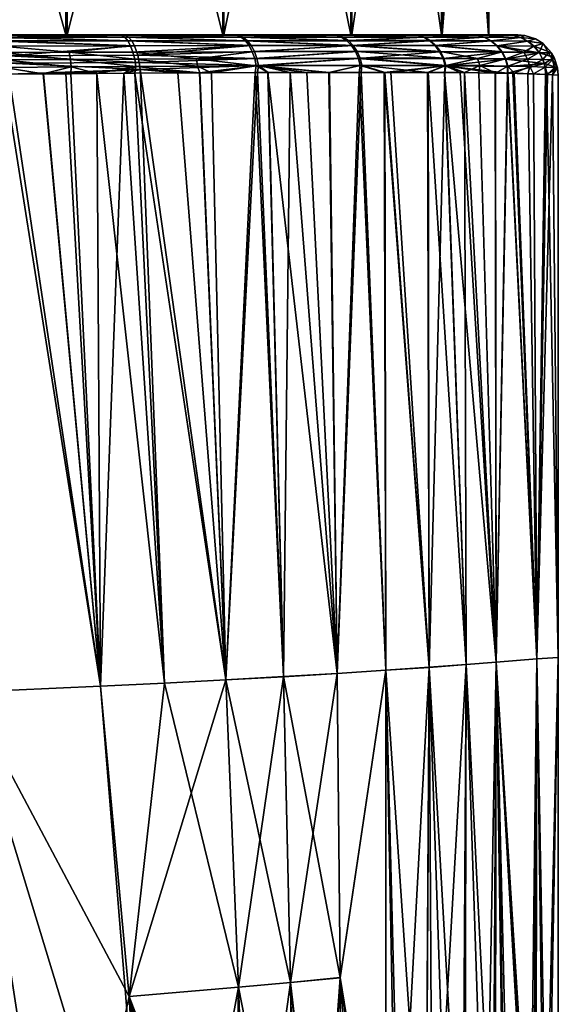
# Model space of a CAD drawing. Extents: x -0.107 to 0.107, y -0.225 to -0.001.
# Tile 223 of 232: x 0.08 to 0.094, y -0.085 to -0.061. Entities that reach past the tile are written whole.
import ezdxf

# ---------------------------------------------------------------- set-up
doc = ezdxf.new("R2010")
doc.units = 0
doc.layers.add('mesh', color=7, linetype='CONTINUOUS')

msp = doc.modelspace()

# ---------------------------------------------------------------- meshes
at = {"layer": 'mesh'}
mesh = msp.add_polyface(dxfattribs=at)
corners = [(0.079823, -0.060934, -0.017918), (0.079548, -0.060919, -0.017814), (0.076665, -0.060919, -0.018308), (0.079771, -0.060919, -0.017734), (0.077396, -0.060919, 0.016958), (0.079876, -0.060919, 0.016389), (0.079937, -0.060934, 0.016619), (0.080717, -0.060919, 0.016196), (0.077226, -0.060919, -0.017666), (0.081586, -0.060919, 0.015226), (0.077256, -0.060919, 0.016391), (0.076665, -0.060919, 0.017037), (0.074999, -0.060919, 0.01654), (0.081218, -0.046668, 0.015397), (0.08121, -0.046919, 0.015377), (0.077245, -0.046919, 0.016344), (0.077627, -0.046919, -0.017608), (0.077225, -0.046919, -0.017617), (0.081558, -0.060919, -0.016509), (0.081544, -0.046919, -0.016463), (0.076854, -0.046919, 0.016439), (0.07668, -0.060939, -0.018481), (0.076704, -0.061027, -0.018759), (0.079871, -0.060986, -0.018098), (0.07996, -0.061205, -0.018427), (0.076722, -0.061172, -0.01897), (0.079918, -0.061077, -0.018272), (0.080077, -0.061199, 0.017123), (0.076729, -0.061256, 0.017783), (0.07672, -0.061158, 0.017673), (0.076676, -0.060926, 0.017158), (0.080034, -0.061073, 0.016969), (0.076696, -0.060987, 0.017395), (0.079986, -0.060984, 0.016797)]
mesh.append_faces([[corners[k] for k in face] for face in [(0, 1, 2, 2), (0, 3, 1, 1), (4, 5, 6, 6), (5, 7, 6, 6), (1, 8, 2, 2), (1, 3, 8, 8), (9, 7, 5, 5), (4, 9, 5, 5), (4, 10, 9, 9), (11, 10, 4, 4), (11, 12, 10, 10), (13, 14, 15, 15), (8, 16, 17, 17), (18, 16, 8, 8), (18, 19, 16, 16), (10, 14, 9, 9), (10, 15, 14, 14), (12, 15, 10, 10), (12, 20, 15, 15), (2, 21, 0, 0), (21, 22, 23, 23), (24, 22, 25, 25), (0, 21, 23, 23), (26, 22, 24, 24), (26, 23, 22, 22), (27, 28, 29, 29), (4, 30, 11, 11), (6, 30, 4, 4), (31, 29, 32, 32), (33, 32, 30, 30), (33, 31, 32, 32), (31, 27, 29, 29), (6, 33, 30, 30)]])
mesh = msp.add_polyface(dxfattribs=at)
corners = [(0.085561, -0.060919, -0.01497), (0.082843, -0.060919, -0.016573), (0.082934, -0.060934, -0.016756), (0.082595, -0.060919, -0.016719), (0.079771, -0.060919, -0.017734), (0.088252, -0.060933, -0.012793), (0.085787, -0.060933, -0.015019), (0.087941, -0.060919, -0.01288), (0.080717, -0.060919, 0.016196), (0.082924, -0.060919, 0.015213), (0.08303, -0.060933, 0.015436), (0.083851, -0.060919, 0.0148), (0.085701, -0.060919, 0.013516), (0.085841, -0.060933, 0.013705), (0.079937, -0.060934, 0.016619), (0.086514, -0.060919, 0.012951), (0.077226, -0.060919, -0.017666), (0.081558, -0.060919, -0.016509), (0.085442, -0.060919, -0.014271), (0.085467, -0.060919, 0.012981), (0.081586, -0.060919, 0.015226), (0.088401, -0.046668, 0.01014), (0.088384, -0.046919, 0.010127), (0.085434, -0.046919, 0.012946), (0.085155, -0.046668, 0.013241), (0.085143, -0.046919, 0.013224), (0.081563, -0.046919, 0.015184), (0.08193, -0.046919, -0.01635), (0.081544, -0.046919, -0.016463), (0.085417, -0.046919, -0.01423), (0.085761, -0.046919, -0.014021), (0.088616, -0.060919, -0.011103), (0.08121, -0.046919, 0.015377)]
mesh.append_faces([[corners[k] for k in face] for face in [(0, 1, 2, 2), (2, 3, 4, 4), (1, 3, 2, 2), (5, 0, 6, 6), (5, 7, 0, 0), (8, 9, 10, 10), (11, 12, 13, 13), (14, 8, 10, 10), (12, 15, 13, 13), (10, 11, 13, 13), (9, 11, 10, 10), (16, 3, 17, 17), (16, 4, 3, 3), (18, 0, 7, 7), (17, 0, 18, 18), (17, 1, 0, 0), (3, 1, 17, 17), (12, 19, 15, 15), (20, 9, 8, 8), (19, 9, 20, 20), (19, 11, 9, 9), (12, 11, 19, 19), (21, 22, 23, 23), (24, 25, 26, 26), (17, 27, 28, 28), (18, 27, 17, 17), (18, 29, 27, 27), (18, 30, 29, 29), (31, 30, 18, 18), (19, 23, 22, 22), (19, 25, 23, 23), (20, 25, 19, 19), (20, 26, 25, 25), (20, 32, 26, 26)]])
mesh = msp.add_polyface(dxfattribs=at)
corners = [(0.089828, -0.060919, -0.010509), (0.090081, -0.060919, -0.010035), (0.088616, -0.060919, -0.011103), (0.090873, -0.060919, 0.005923), (0.091578, -0.060919, 0.005798), (0.090292, -0.060919, 0.008495), (0.091653, -0.060919, 0.00564), (0.092029, -0.060919, 0.001591), (0.086514, -0.060919, 0.012951), (0.088635, -0.060919, 0.009808), (0.08815, -0.060919, 0.011338), (0.085467, -0.060919, 0.012981), (0.092025, -0.060919, -0.002893), (0.092424, -0.060919, -0.003915), (0.092739, -0.060919, -0.001302), (0.09236, -0.060919, -0.004452), (0.090861, -0.060919, -0.007222), (0.091546, -0.060919, -0.007087), (0.091402, -0.060919, -0.007554), (0.091993, -0.046668, 0.001995), (0.091972, -0.046919, 0.001992), (0.090827, -0.046919, 0.005909), (0.090733, -0.046668, 0.006304), (0.090714, -0.046919, 0.006296), (0.088593, -0.046919, 0.009783), (0.088581, -0.046919, -0.01107), (0.085761, -0.046919, -0.014021), (0.088859, -0.046919, -0.010779), (0.090819, -0.046919, -0.007199), (0.091012, -0.046919, -0.006846), (0.091978, -0.046919, -0.002881), (0.092074, -0.046919, -0.00249), (0.091981, -0.046919, 0.00159), (0.088384, -0.046919, 0.010127), (0.092449, -0.060919, 0.002721), (0.09275, -0.060919, -0.000635)]
mesh.append_faces([[corners[k] for k in face] for face in [(0, 1, 2, 2), (3, 4, 5, 5), (3, 6, 4, 4), (7, 6, 3, 3), (8, 9, 10, 10), (8, 11, 9, 9), (12, 13, 14, 14), (12, 15, 13, 13), (16, 15, 12, 12), (16, 17, 15, 15), (18, 17, 16, 16), (19, 20, 21, 21), (22, 23, 24, 24), (2, 25, 26, 26), (2, 27, 25, 25), (16, 27, 2, 2), (16, 28, 27, 27), (16, 29, 28, 28), (12, 29, 16, 16), (12, 30, 29, 29), (12, 31, 30, 30), (7, 31, 12, 12), (7, 32, 31, 31), (7, 20, 32, 32), (3, 20, 7, 7), (3, 21, 20, 20), (3, 23, 21, 21), (9, 23, 3, 3), (9, 24, 23, 23), (9, 33, 24, 24), (11, 33, 9, 9), (12, 34, 7, 7), (12, 35, 34, 34), (7, 34, 6, 6)]])
mesh = msp.add_polyface(dxfattribs=at)
corners = [(0.083014, -0.060984, -0.016921), (0.082934, -0.060934, -0.016756), (0.079823, -0.060934, -0.017918), (0.079771, -0.060919, -0.017734), (0.088514, -0.061068, -0.013034), (0.085896, -0.060983, -0.015164), (0.086001, -0.061069, -0.015305), (0.088385, -0.060982, -0.012916), (0.085787, -0.060933, -0.015019), (0.085561, -0.060919, -0.01497), (0.083092, -0.061072, -0.01708), (0.086095, -0.06119, -0.015432), (0.079871, -0.060986, -0.018098), (0.079918, -0.061077, -0.018272), (0.07996, -0.061205, -0.018427), (0.083161, -0.061195, -0.017224), (0.083219, -0.061349, -0.017342), (0.083111, -0.060983, 0.015599), (0.085949, -0.060981, 0.01385), (0.086054, -0.061067, 0.013989), (0.08303, -0.060933, 0.015436), (0.079937, -0.060934, 0.016619), (0.085841, -0.060933, 0.013705), (0.083189, -0.061069, 0.015757), (0.080034, -0.061073, 0.016969), (0.079986, -0.060984, 0.016797), (0.083259, -0.061191, 0.0159), (0.086149, -0.061187, 0.014116), (0.080077, -0.061199, 0.017123), (0.088673, -0.061184, 0.011817), (0.086228, -0.061336, 0.014221), (0.083341, -0.061427, 0.016065), (0.080127, -0.06144, 0.017301)]
mesh.append_faces([[corners[k] for k in face] for face in [(0, 1, 2, 2), (1, 3, 2, 2), (4, 5, 6, 6), (7, 8, 5, 5), (5, 0, 6, 6), (5, 1, 0, 0), (8, 1, 5, 5), (8, 9, 1, 1), (6, 10, 11, 11), (0, 10, 6, 6), (0, 12, 10, 10), (2, 12, 0, 0), (13, 14, 15, 15), (13, 10, 12, 12), (15, 10, 13, 13), (15, 11, 10, 10), (16, 11, 15, 15), (17, 18, 19, 19), (17, 20, 18, 18), (21, 20, 17, 17), (20, 22, 18, 18), (23, 24, 25, 25), (23, 26, 24, 24), (27, 26, 23, 23), (26, 28, 24, 24), (17, 25, 21, 21), (17, 23, 25, 25), (19, 23, 17, 17), (19, 27, 23, 23), (29, 27, 19, 19), (29, 30, 27, 27), (27, 31, 26, 26), (26, 32, 28, 28)]])
mesh = msp.add_polyface(dxfattribs=at)
corners = [(0.090263, -0.060933, -0.010144), (0.090081, -0.060919, -0.010035), (0.089828, -0.060919, -0.010509), (0.091743, -0.060934, -0.00716), (0.091546, -0.060919, -0.007087), (0.091402, -0.060919, -0.007554), (0.092633, -0.060934, -0.003951), (0.092424, -0.060919, -0.003915), (0.09236, -0.060919, -0.004452), (0.092739, -0.060919, -0.001302), (0.088111, -0.060919, -0.012666), (0.087941, -0.060919, -0.01288), (0.088252, -0.060933, -0.012793), (0.09175, -0.060933, 0.005864), (0.091578, -0.060919, 0.005798), (0.091653, -0.060919, 0.00564), (0.086514, -0.060919, 0.012951), (0.08815, -0.060919, 0.011338), (0.088295, -0.060933, 0.011472), (0.088484, -0.060919, 0.011008), (0.090281, -0.060933, 0.00884), (0.090118, -0.060919, 0.008738), (0.090292, -0.060919, 0.008495), (0.085841, -0.060933, 0.013705), (0.088635, -0.060919, 0.009808), (0.09275, -0.060919, -0.000635), (0.092025, -0.060919, -0.002893), (0.090873, -0.060919, 0.005923), (0.088616, -0.060919, -0.011103), (0.085442, -0.060919, -0.014271), (0.090861, -0.060919, -0.007222), (0.092922, -0.060938, -0.000635), (0.092449, -0.060919, 0.002721)]
mesh.append_faces([[corners[k] for k in face] for face in [(0, 1, 2, 2), (3, 4, 5, 5), (6, 7, 8, 8), (6, 9, 7, 7), (10, 11, 12, 12), (0, 5, 1, 1), (0, 3, 5, 5), (3, 8, 4, 4), (3, 6, 8, 8), (2, 10, 12, 12), (13, 14, 15, 15), (16, 17, 18, 18), (19, 18, 17, 17), (19, 20, 18, 18), (21, 20, 19, 19), (20, 14, 13, 13), (20, 22, 14, 14), (21, 22, 20, 20), (23, 16, 18, 18), (24, 19, 17, 17), (9, 25, 26, 26), (27, 19, 24, 24), (27, 21, 19, 19), (22, 21, 27, 27), (28, 10, 2, 2), (28, 11, 10, 10), (29, 11, 28, 28), (28, 5, 30, 30), (28, 1, 5, 5), (9, 31, 25, 25), (6, 31, 9, 9), (32, 13, 15, 15), (25, 31, 32, 32)]])
mesh = msp.add_polyface(dxfattribs=at)
corners = [(0.088514, -0.061068, -0.013034), (0.086001, -0.061069, -0.015305), (0.088631, -0.061188, -0.013141), (0.088385, -0.060982, -0.012916), (0.085896, -0.060983, -0.015164), (0.088252, -0.060933, -0.012793), (0.085787, -0.060933, -0.015019), (0.086095, -0.06119, -0.015432), (0.090417, -0.060982, -0.01024), (0.091743, -0.060934, -0.00716), (0.090263, -0.060933, -0.010144), (0.091914, -0.060984, -0.007225), (0.090566, -0.061068, -0.010332), (0.090701, -0.06119, -0.010415), (0.092079, -0.061071, -0.007288), (0.089828, -0.060919, -0.010509), (0.090718, -0.061186, 0.00911), (0.090583, -0.061066, 0.009027), (0.092085, -0.061069, 0.005992), (0.088673, -0.061184, 0.011817), (0.088557, -0.061065, 0.011711), (0.086054, -0.061067, 0.013989), (0.085949, -0.060981, 0.01385), (0.090434, -0.060981, 0.008935), (0.090281, -0.060933, 0.00884), (0.09175, -0.060933, 0.005864), (0.088428, -0.060981, 0.011594), (0.088295, -0.060933, 0.011472), (0.085841, -0.060933, 0.013705), (0.09192, -0.060983, 0.005929), (0.090829, -0.061334, 0.009179), (0.08877, -0.061332, 0.011906), (0.086228, -0.061336, 0.014221), (0.092351, -0.061348, -0.007392), (0.092228, -0.061195, -0.007345), (0.088727, -0.061338, -0.01323), (0.090812, -0.06134, -0.010484)]
mesh.append_faces([[corners[k] for k in face] for face in [(0, 1, 2, 2), (3, 4, 0, 0), (5, 6, 3, 3), (1, 7, 2, 2), (8, 9, 10, 10), (8, 11, 9, 9), (12, 11, 8, 8), (13, 14, 12, 12), (12, 2, 13, 13), (12, 0, 2, 2), (8, 0, 12, 12), (8, 3, 0, 0), (10, 3, 8, 8), (10, 5, 3, 3), (15, 5, 10, 10), (16, 17, 18, 18), (19, 17, 16, 16), (19, 20, 17, 17), (21, 20, 19, 19), (21, 22, 20, 20), (23, 24, 25, 25), (26, 24, 23, 23), (26, 27, 24, 24), (28, 27, 26, 26), (17, 23, 29, 29), (20, 23, 17, 17), (20, 26, 23, 23), (22, 26, 20, 20), (22, 28, 26, 26), (30, 19, 16, 16), (31, 32, 19, 19), (33, 34, 13, 13), (35, 36, 2, 2)]])
mesh = msp.add_polyface(dxfattribs=at)
corners = [(0.090566, -0.061068, -0.010332), (0.092079, -0.061071, -0.007288), (0.091914, -0.060984, -0.007225), (0.090701, -0.06119, -0.010415), (0.092228, -0.061195, -0.007345), (0.092633, -0.060934, -0.003951), (0.091743, -0.060934, -0.00716), (0.092817, -0.060986, -0.003986), (0.092994, -0.061077, -0.004018), (0.093152, -0.061205, -0.004047), (0.092234, -0.061191, 0.006048), (0.092989, -0.061075, 0.002749), (0.093147, -0.061201, 0.002778), (0.092085, -0.061069, 0.005992), (0.090718, -0.061186, 0.00911), (0.09192, -0.060983, 0.005929), (0.09263, -0.060934, 0.002683), (0.092813, -0.060985, 0.002717), (0.09175, -0.060933, 0.005864), (0.090434, -0.060981, 0.008935), (0.090583, -0.061066, 0.009027), (0.092893, -0.06135, 0.004471), (0.092356, -0.061343, 0.006095), (0.093184, -0.061018, -0.000635), (0.092922, -0.060938, -0.000635), (0.093373, -0.061137, -0.000635), (0.093579, -0.061371, -0.000635), (0.093281, -0.061364, -0.004069), (0.092449, -0.060919, 0.002721), (0.093277, -0.061359, 0.002801)]
mesh.append_faces([[corners[k] for k in face] for face in [(0, 1, 2, 2), (3, 4, 1, 1), (2, 5, 6, 6), (2, 7, 5, 5), (1, 7, 2, 2), (1, 8, 7, 7), (4, 8, 1, 1), (4, 9, 8, 8), (10, 11, 12, 12), (10, 13, 11, 11), (14, 13, 10, 10), (15, 16, 17, 17), (15, 18, 16, 16), (19, 18, 15, 15), (13, 17, 11, 11), (13, 15, 17, 17), (20, 15, 13, 13), (21, 10, 12, 12), (22, 14, 10, 10), (7, 8, 23, 23), (7, 24, 5, 5), (7, 23, 24, 24), (8, 25, 23, 23), (9, 25, 8, 8), (26, 25, 9, 9), (27, 9, 4, 4), (28, 16, 18, 18), (28, 24, 16, 16), (12, 11, 25, 25), (17, 24, 23, 23), (17, 16, 24, 24), (11, 23, 25, 25), (11, 17, 23, 23), (29, 12, 25, 25)]])
mesh = msp.add_polyface(dxfattribs=at)
corners = [(0.093042, -0.061706, 0.004511), (0.092653, -0.061874, 0.005817), (0.092503, -0.061694, 0.006151), (0.093426, -0.06172, 0.002825), (0.093135, -0.061891, 0.003961), (0.093481, -0.061903, 0.002632), (0.093656, -0.061731, 0.001105), (0.092893, -0.06135, 0.004471), (0.092447, -0.061514, 0.006129), (0.092356, -0.061343, 0.006095), (0.092985, -0.061524, 0.004496), (0.093277, -0.061359, 0.002801), (0.09337, -0.061535, 0.002816), (0.093507, -0.061365, 0.001094), (0.093602, -0.061544, 0.001101), (0.093147, -0.061201, 0.002778), (0.092234, -0.061191, 0.006048), (0.093457, -0.061902, -0.004035), (0.093729, -0.061736, -0.000635), (0.093406, -0.061635, -0.00409), (0.093281, -0.061364, -0.004069), (0.093651, -0.061485, -0.000635), (0.093579, -0.061371, -0.000635), (0.092351, -0.061348, -0.007392), (0.092228, -0.061195, -0.007345), (0.09244, -0.061521, -0.007426), (0.092495, -0.061702, -0.007447), (0.092494, -0.061872, -0.007445), (0.093152, -0.061205, -0.004047), (0.093373, -0.061137, -0.000635)]
mesh.append_faces([[corners[k] for k in face] for face in [(0, 1, 2, 2), (3, 4, 0, 0), (5, 3, 6, 6), (7, 8, 9, 9), (7, 10, 8, 8), (11, 10, 7, 7), (11, 12, 10, 10), (13, 12, 11, 11), (13, 14, 12, 12), (3, 14, 6, 6), (3, 12, 14, 14), (0, 12, 3, 3), (0, 10, 12, 12), (2, 10, 0, 0), (2, 8, 10, 10), (7, 15, 11, 11), (9, 16, 7, 7), (17, 18, 19, 19), (20, 21, 22, 22), (19, 21, 20, 20), (19, 18, 21, 21), (23, 20, 24, 24), (25, 20, 23, 23), (25, 19, 20, 20), (26, 19, 25, 25), (27, 19, 26, 26), (27, 17, 19, 19), (20, 22, 28, 28), (22, 14, 13, 13), (14, 21, 18, 18), (22, 21, 14, 14), (6, 14, 18, 18), (13, 29, 22, 22), (11, 29, 13, 13)]])
mesh = msp.add_polyface(dxfattribs=at)
corners = [(0.079274, -0.061907, -0.018904), (0.080022, -0.0619, -0.018667), (0.080033, -0.061727, -0.018698), (0.080995, -0.061891, -0.018359), (0.081682, -0.061885, -0.018142), (0.081689, -0.061713, -0.018166), (0.081669, -0.06153, -0.018112), (0.083261, -0.061521, -0.017428), (0.081636, -0.061355, -0.018023), (0.083286, -0.061702, -0.017481), (0.082325, -0.061879, -0.017938), (0.079994, -0.061363, -0.018553), (0.07996, -0.061205, -0.018427), (0.080018, -0.061541, -0.018644), (0.07832, -0.061551, -0.019023), (0.078304, -0.06137, -0.018931), (0.083161, -0.061195, -0.017224), (0.083219, -0.061349, -0.017342), (0.082418, -0.077045, -0.018479), (0.079115, -0.077195, -0.019095), (0.082418, -0.077046, 0.017208), (0.081007, -0.061887, 0.01712), (0.081556, -0.061882, 0.01697), (0.082993, -0.061874, 0.016305), (0.083394, -0.061784, 0.016173), (0.080142, -0.061893, 0.017355), (0.080147, -0.061621, 0.017375), (0.083376, -0.061604, 0.016136), (0.080127, -0.06144, 0.017301), (0.083341, -0.061427, 0.016065), (0.083259, -0.061191, 0.0159), (0.079116, -0.077196, 0.017825)]
mesh.append_faces([[corners[k] for k in face] for face in [(0, 1, 2, 2), (3, 4, 5, 5), (6, 7, 8, 8), (5, 9, 6, 6), (5, 10, 9, 9), (4, 10, 5, 5), (11, 8, 12, 12), (11, 6, 8, 8), (13, 6, 11, 11), (13, 5, 6, 6), (2, 5, 13, 13), (2, 3, 5, 5), (1, 3, 2, 2), (13, 14, 2, 2), (11, 15, 13, 13), (16, 8, 17, 17), (16, 12, 8, 8), (4, 18, 10, 10), (18, 1, 19, 19), (18, 3, 1, 1), (4, 3, 18, 18), (20, 21, 22, 22), (22, 23, 20, 20), (24, 22, 21, 21), (24, 23, 22, 22), (25, 24, 21, 21), (26, 24, 25, 25), (26, 27, 24, 24), (28, 27, 26, 26), (28, 29, 27, 27), (29, 28, 30, 30), (20, 25, 21, 21), (20, 31, 25, 25)]])
mesh = msp.add_polyface(dxfattribs=at)
corners = [(0.083261, -0.061521, -0.017428), (0.083286, -0.061702, -0.017481), (0.08482, -0.061695, -0.016642), (0.084877, -0.061864, -0.016605), (0.085165, -0.061862, -0.016455), (0.088087, -0.061853, -0.014083), (0.088844, -0.061684, -0.013337), (0.086268, -0.061689, -0.015663), (0.08752, -0.061853, -0.014676), (0.086562, -0.061857, -0.015399), (0.086247, -0.061858, -0.015637), (0.088727, -0.061338, -0.01323), (0.086174, -0.061341, -0.015537), (0.086232, -0.061511, -0.015615), (0.088631, -0.061188, -0.013141), (0.086095, -0.06119, -0.015432), (0.081669, -0.06153, -0.018112), (0.084789, -0.061516, -0.016591), (0.083219, -0.061349, -0.017342), (0.081636, -0.061355, -0.018023), (0.088799, -0.061506, -0.013296), (0.08877, -0.061332, 0.011906), (0.086287, -0.061504, 0.014299), (0.086228, -0.061336, 0.014221), (0.086568, -0.061856, 0.014133), (0.086324, -0.061681, 0.014348), (0.087113, -0.061854, 0.013756), (0.086304, -0.061858, 0.014317), (0.084862, -0.061863, 0.015318), (0.083394, -0.061784, 0.016173), (0.083376, -0.061604, 0.016136), (0.083341, -0.061427, 0.016065), (0.086149, -0.061187, 0.014116), (0.088843, -0.0615, 0.011972), (0.088071, -0.061853, 0.012794)]
mesh.append_faces([[corners[k] for k in face] for face in [(0, 1, 2, 2), (3, 2, 1, 1), (4, 2, 3, 3), (5, 6, 7, 7), (7, 8, 5, 5), (7, 9, 8, 8), (10, 9, 7, 7), (11, 12, 13, 13), (14, 15, 12, 12), (16, 1, 0, 0), (7, 4, 10, 10), (7, 2, 4, 4), (17, 2, 7, 7), (17, 0, 2, 2), (18, 0, 17, 17), (18, 19, 0, 0), (18, 12, 15, 15), (17, 12, 18, 18), (17, 13, 12, 12), (7, 13, 17, 17), (7, 20, 13, 13), (6, 20, 7, 7), (21, 22, 23, 23), (24, 25, 26, 26), (27, 25, 24, 24), (27, 28, 25, 25), (29, 25, 28, 28), (30, 25, 29, 29), (30, 22, 25, 25), (31, 22, 30, 30), (23, 31, 32, 32), (23, 22, 31, 31), (33, 25, 22, 22), (34, 26, 25, 25)]])
mesh = msp.add_polyface(dxfattribs=at)
corners = [(0.088087, -0.061853, -0.014083), (0.088821, -0.061852, -0.013315), (0.088844, -0.061684, -0.013337), (0.088727, -0.061338, -0.01323), (0.086232, -0.061511, -0.015615), (0.088799, -0.061506, -0.013296), (0.088631, -0.061188, -0.013141), (0.086174, -0.061341, -0.015537), (0.091807, -0.061685, 0.007742), (0.091431, -0.061858, 0.008519), (0.090965, -0.06168, 0.009262), (0.088889, -0.061676, 0.012014), (0.090512, -0.061855, 0.009862), (0.088843, -0.0615, 0.011972), (0.090829, -0.061334, 0.009179), (0.090913, -0.061503, 0.00923), (0.08877, -0.061332, 0.011906), (0.091753, -0.061507, 0.007715), (0.092356, -0.061343, 0.006095), (0.092447, -0.061514, 0.006129), (0.092503, -0.061694, 0.006151), (0.090718, -0.061186, 0.00911), (0.088673, -0.061184, 0.011817), (0.086287, -0.061504, 0.014299), (0.089438, -0.061851, -0.012669), (0.090946, -0.061687, -0.010568), (0.090529, -0.061854, -0.011145), (0.090931, -0.061856, -0.010556), (0.090812, -0.06134, -0.010484), (0.090895, -0.061509, -0.010535), (0.09244, -0.061521, -0.007426), (0.092495, -0.061702, -0.007447), (0.092351, -0.061348, -0.007392), (0.090701, -0.06119, -0.010415), (0.086324, -0.061681, 0.014348), (0.088071, -0.061853, 0.012794)]
mesh.append_faces([[corners[k] for k in face] for face in [(0, 1, 2, 2), (3, 4, 5, 5), (6, 7, 3, 3), (8, 9, 10, 10), (11, 10, 12, 12), (13, 10, 11, 11), (14, 15, 16, 16), (14, 17, 15, 15), (18, 17, 14, 14), (18, 19, 17, 17), (8, 19, 20, 20), (8, 17, 19, 19), (10, 17, 8, 8), (10, 15, 17, 17), (13, 15, 10, 10), (13, 16, 15, 15), (14, 21, 18, 18), (16, 22, 14, 14), (13, 23, 16, 16), (2, 24, 25, 25), (26, 27, 25, 25), (5, 28, 3, 3), (5, 29, 28, 28), (25, 29, 5, 5), (2, 25, 5, 5), (30, 25, 31, 31), (30, 29, 25, 25), (32, 29, 30, 30), (32, 28, 29, 29), (33, 28, 32, 32), (33, 6, 28, 28), (11, 34, 13, 13), (35, 34, 11, 11)]])
mesh = msp.add_polyface(dxfattribs=at)
corners = [(0.083286, -0.061702, -0.017481), (0.082996, -0.061875, -0.017588), (0.083267, -0.061874, -0.017446), (0.082325, -0.061879, -0.017938), (0.084877, -0.061864, -0.016605), (0.085516, -0.07689, -0.01722), (0.085165, -0.061862, -0.016455), (0.086247, -0.061858, -0.015637), (0.086946, -0.07681, -0.016363), (0.086562, -0.061857, -0.015399), (0.088272, -0.076731, -0.015362), (0.08752, -0.061853, -0.014676), (0.088087, -0.061853, -0.014083), (0.084001, -0.076968, -0.017927), (0.082418, -0.077045, -0.018479), (0.085834, -0.084496, -0.017519), (0.087123, -0.084379, -0.016827), (0.088349, -0.084262, -0.015992), (0.084332, -0.061866, 0.015686), (0.084862, -0.061863, 0.015318), (0.085516, -0.076891, 0.015949), (0.086304, -0.061858, 0.014317), (0.086946, -0.076812, 0.015092), (0.086568, -0.061856, 0.014133), (0.087113, -0.061854, 0.013756), (0.088272, -0.076732, 0.014091), (0.088071, -0.061853, 0.012794), (0.087123, -0.08438, 0.015556), (0.085834, -0.084496, 0.016248), (0.083127, -0.084725, 0.017232), (0.084001, -0.076969, 0.016656), (0.082418, -0.077046, 0.017208), (0.082993, -0.061874, 0.016305), (0.083394, -0.061784, 0.016173)]
mesh.append_faces([[corners[k] for k in face] for face in [(0, 1, 2, 2), (0, 3, 1, 1), (4, 0, 2, 2), (5, 6, 4, 4), (5, 7, 6, 6), (8, 7, 5, 5), (8, 9, 7, 7), (10, 9, 8, 8), (10, 11, 9, 9), (12, 11, 10, 10), (2, 5, 4, 4), (2, 13, 5, 5), (1, 13, 2, 2), (3, 13, 1, 1), (3, 14, 13, 13), (15, 5, 13, 13), (16, 8, 5, 5), (17, 10, 8, 8), (18, 19, 20, 20), (21, 20, 19, 19), (21, 22, 20, 20), (23, 22, 21, 21), (24, 22, 23, 23), (24, 25, 22, 22), (26, 25, 24, 24), (27, 22, 25, 25), (28, 20, 22, 22), (29, 30, 20, 20), (31, 32, 30, 30), (33, 19, 18, 18), (33, 30, 32, 32), (33, 20, 30, 30), (18, 20, 33, 33)]])
mesh = msp.add_polyface(dxfattribs=at)
corners = [(0.088844, -0.061684, -0.013337), (0.088821, -0.061852, -0.013315), (0.089438, -0.061851, -0.012669), (0.088889, -0.061676, 0.012014), (0.08887, -0.061852, 0.011993), (0.088071, -0.061853, 0.012794), (0.089458, -0.061851, 0.011403), (0.091807, -0.061685, 0.007742), (0.092503, -0.061694, 0.006151), (0.092193, -0.061868, 0.006834), (0.090965, -0.06168, 0.009262), (0.090937, -0.061856, 0.009241), (0.090512, -0.061855, 0.009862), (0.091431, -0.061858, 0.008519), (0.091786, -0.061863, 0.007733), (0.092502, -0.061872, 0.006149), (0.092653, -0.061874, 0.005817), (0.093042, -0.061706, 0.004511), (0.092995, -0.061886, 0.004498), (0.093135, -0.061891, 0.003961), (0.093481, -0.061903, 0.002632), (0.093656, -0.061731, 0.001105), (0.093607, -0.06191, 0.0011), (0.093431, -0.061901, 0.002823), (0.093426, -0.06172, 0.002825), (0.093215, -0.076372, -0.007023), (0.093139, -0.061891, -0.005232), (0.092628, -0.061874, -0.007155), (0.092215, -0.076453, -0.010127), (0.091323, -0.061857, -0.009983), (0.090931, -0.061856, -0.010556), (0.092215, -0.076454, 0.008856), (0.093215, -0.076373, 0.005752), (0.090946, -0.061687, -0.010568), (0.089606, -0.061851, -0.012494), (0.090529, -0.061854, -0.011145), (0.09219, -0.061868, -0.008104), (0.092494, -0.061872, -0.007445), (0.093457, -0.061902, -0.004035), (0.09375, -0.061919, -0.000635), (0.093729, -0.061736, -0.000635), (0.092495, -0.061702, -0.007447)]
mesh.append_faces([[corners[k] for k in face] for face in [(0, 1, 2, 2), (3, 4, 5, 5), (3, 6, 4, 4), (7, 8, 9, 9), (10, 11, 12, 12), (10, 13, 11, 11), (7, 14, 13, 13), (9, 14, 7, 7), (3, 12, 6, 6), (8, 15, 9, 9), (8, 16, 15, 15), (17, 18, 16, 16), (17, 19, 18, 18), (20, 21, 22, 22), (23, 24, 20, 20), (23, 19, 24, 24), (25, 26, 27, 27), (28, 29, 30, 30), (14, 31, 13, 13), (32, 18, 19, 19), (32, 16, 18, 18), (32, 15, 16, 16), (33, 34, 35, 35), (33, 2, 34, 34), (33, 29, 36, 36), (33, 30, 29, 29), (26, 37, 27, 27), (38, 39, 40, 40), (26, 38, 37, 37), (37, 33, 36, 36), (41, 33, 37, 37), (22, 40, 39, 39), (22, 21, 40, 40), (37, 25, 27, 27)]])
mesh = msp.add_polyface(dxfattribs=at)
corners = [(0.089438, -0.061851, -0.012669), (0.089479, -0.076653, -0.014225), (0.090549, -0.076579, -0.012963), (0.089606, -0.061851, -0.012494), (0.090529, -0.061854, -0.011145), (0.091465, -0.076511, -0.011591), (0.090931, -0.061856, -0.010556), (0.092215, -0.076453, -0.010127), (0.09219, -0.061868, -0.008104), (0.091323, -0.061857, -0.009983), (0.088821, -0.061852, -0.013315), (0.088087, -0.061853, -0.014083), (0.088272, -0.076731, -0.015362), (0.08887, -0.061852, 0.011993), (0.088272, -0.076732, 0.014091), (0.088071, -0.061853, 0.012794), (0.089479, -0.076654, 0.012954), (0.089458, -0.061851, 0.011403), (0.090549, -0.07658, 0.011693), (0.090512, -0.061855, 0.009862), (0.090937, -0.061856, 0.009241), (0.091465, -0.076513, 0.01032), (0.091431, -0.061858, 0.008519), (0.092215, -0.076454, 0.008856), (0.093215, -0.076373, 0.005752), (0.093135, -0.061891, 0.003961), (0.093431, -0.061901, 0.002823), (0.092502, -0.061872, 0.006149), (0.092193, -0.061868, 0.006834), (0.091786, -0.061863, 0.007733), (0.093481, -0.061903, 0.002632), (0.093607, -0.06191, 0.0011), (0.088349, -0.084263, 0.014721), (0.093215, -0.076372, -0.007023), (0.093457, -0.061902, -0.004035), (0.093139, -0.061891, -0.005232), (0.092494, -0.061872, -0.007445), (0.09375, -0.076333, -0.000635), (0.09375, -0.061919, -0.000635)]
mesh.append_faces([[corners[k] for k in face] for face in [(0, 1, 2, 2), (2, 3, 0, 0), (2, 4, 3, 3), (5, 4, 2, 2), (5, 6, 4, 4), (7, 6, 5, 5), (8, 9, 7, 7), (10, 11, 12, 12), (1, 10, 12, 12), (0, 10, 1, 1), (13, 14, 15, 15), (13, 16, 14, 14), (17, 16, 13, 13), (17, 18, 16, 16), (19, 18, 17, 17), (20, 18, 19, 19), (20, 21, 18, 18), (22, 21, 20, 20), (22, 23, 21, 21), (24, 25, 26, 26), (23, 27, 24, 24), (23, 28, 27, 27), (29, 28, 23, 23), (24, 30, 31, 31), (26, 30, 24, 24), (32, 14, 16, 16), (33, 34, 35, 35), (36, 7, 33, 33), (8, 7, 36, 36), (37, 34, 33, 33), (38, 34, 37, 37), (37, 31, 38, 38), (24, 31, 37, 37)]])
mesh = msp.add_polyface(dxfattribs=at)
corners = [(0.090549, -0.076579, -0.012963), (0.090632, -0.091093, -0.014473), (0.091465, -0.076511, -0.011591), (0.090464, -0.091111, -0.014678), (0.089479, -0.076653, -0.014225), (0.089853, -0.091177, -0.015425), (0.08948, -0.091226, -0.015707), (0.092215, -0.076453, -0.010127), (0.092131, -0.090946, -0.012084), (0.092471, -0.090917, -0.011396), (0.091946, -0.090962, -0.012457), (0.091434, -0.091006, -0.013493), (0.093215, -0.076372, -0.007023), (0.093135, -0.090876, -0.008775), (0.093412, -0.09086, -0.007602), (0.093043, -0.090882, -0.009163), (0.092557, -0.09091, -0.011222), (0.092215, -0.076454, 0.008856), (0.09219, -0.090939, 0.010834), (0.091465, -0.076513, 0.01032), (0.092424, -0.090922, 0.010142), (0.09309, -0.090874, 0.008168), (0.093127, -0.090872, 0.007935), (0.093215, -0.076373, 0.005752), (0.093192, -0.09087, 0.007521), (0.093479, -0.090859, 0.005717), (0.090549, -0.07658, 0.011693), (0.091039, -0.091045, 0.012798), (0.090468, -0.091111, 0.013404), (0.089757, -0.091193, 0.014159), (0.089479, -0.076654, 0.012954), (0.093479, -0.090859, -0.006985), (0.09375, -0.090839, -0.000635), (0.09375, -0.076333, -0.000635), (0.093743, -0.090839, 0.000375), (0.09138, -0.091014, 0.012215)]
mesh.append_faces([[corners[k] for k in face] for face in [(0, 1, 2, 2), (0, 3, 1, 1), (4, 3, 0, 0), (4, 5, 3, 3), (6, 5, 4, 4), (7, 8, 9, 9), (7, 10, 8, 8), (2, 10, 7, 7), (2, 11, 10, 10), (1, 11, 2, 2), (12, 13, 14, 14), (12, 15, 13, 13), (7, 15, 12, 12), (7, 16, 15, 15), (9, 16, 7, 7), (17, 18, 19, 19), (17, 20, 18, 18), (17, 21, 20, 20), (17, 22, 21, 21), (23, 22, 17, 17), (23, 24, 22, 22), (25, 24, 23, 23), (26, 27, 28, 28), (29, 26, 28, 28), (29, 30, 26, 26), (31, 32, 33, 33), (33, 14, 31, 31), (33, 12, 14, 14), (33, 25, 23, 23), (33, 34, 25, 25), (32, 34, 33, 33), (26, 35, 27, 27), (19, 35, 26, 26), (18, 35, 19, 19)]])
mesh = msp.add_polyface(dxfattribs=at)
corners = [(0.086103, -0.091694, -0.017731), (0.085834, -0.084496, -0.017519), (0.085807, -0.091737, -0.017863), (0.087123, -0.084379, -0.016827), (0.087267, -0.091524, -0.017214), (0.08948, -0.091226, -0.015707), (0.089479, -0.076653, -0.014225), (0.088349, -0.084262, -0.015992), (0.088383, -0.09137, -0.016536), (0.087927, -0.09143, -0.016881), (0.087802, -0.091446, -0.016976), (0.085516, -0.07689, -0.01722), (0.086946, -0.07681, -0.016363), (0.088272, -0.076731, -0.015362), (0.089871, -0.091354, -0.015416), (0.087959, -0.091606, -0.016887), (0.087972, -0.09179, -0.016864), (0.089878, -0.091537, -0.015395), (0.088895, -0.091648, 0.014969), (0.089273, -0.091249, 0.014673), (0.089483, -0.091225, 0.01445), (0.088841, -0.091309, 0.014959), (0.088385, -0.091372, 0.015261), (0.089828, -0.091528, 0.014175), (0.088349, -0.084263, 0.014721), (0.087833, -0.091447, 0.015625), (0.087123, -0.08438, 0.015556), (0.087214, -0.091533, 0.016035), (0.085834, -0.084496, 0.016248), (0.086107, -0.091695, 0.01646), (0.085714, -0.091753, 0.016611), (0.089479, -0.076654, 0.012954), (0.088272, -0.076732, 0.014091), (0.086946, -0.076812, 0.015092)]
mesh.append_faces([[corners[k] for k in face] for face in [(0, 1, 2, 2), (0, 3, 1, 1), (4, 3, 0, 0), (5, 6, 7, 7), (7, 8, 5, 5), (7, 9, 8, 8), (3, 9, 7, 7), (3, 10, 9, 9), (4, 10, 3, 3), (3, 11, 1, 1), (7, 12, 3, 3), (6, 13, 7, 7), (8, 14, 5, 5), (8, 15, 14, 14), (9, 15, 8, 8), (15, 10, 4, 4), (9, 10, 15, 15), (16, 17, 14, 14), (18, 19, 20, 20), (18, 21, 19, 19), (22, 21, 18, 18), (23, 18, 20, 20), (24, 21, 22, 22), (24, 19, 21, 21), (20, 19, 24, 24), (25, 24, 22, 22), (25, 26, 24, 24), (27, 26, 25, 25), (27, 28, 26, 26), (29, 28, 27, 27), (29, 30, 28, 28), (24, 31, 20, 20), (26, 32, 24, 24), (28, 33, 26, 26)]])
mesh = msp.add_polyface(dxfattribs=at)
corners = [(0.093135, -0.090876, -0.008775), (0.093043, -0.090882, -0.009163), (0.093129, -0.091211, -0.009172), (0.090632, -0.091093, -0.014473), (0.091421, -0.091362, -0.013501), (0.091434, -0.091006, -0.013493), (0.090464, -0.091111, -0.014678), (0.090706, -0.091439, -0.01449), (0.092008, -0.091304, -0.012461), (0.091946, -0.090962, -0.012457), (0.092131, -0.090946, -0.012084), (0.092482, -0.091261, -0.011382), (0.092471, -0.090917, -0.011396), (0.092557, -0.09091, -0.011222), (0.09219, -0.090939, 0.010834), (0.092424, -0.090922, 0.010142), (0.092482, -0.091071, 0.010152), (0.093126, -0.091198, 0.007923), (0.093192, -0.09087, 0.007521), (0.093479, -0.090859, 0.005717), (0.093127, -0.090872, 0.007935), (0.09309, -0.090874, 0.008168), (0.089819, -0.091344, 0.014195), (0.089757, -0.091193, 0.014159), (0.090468, -0.091111, 0.013404), (0.092473, -0.091248, 0.010138), (0.091385, -0.09117, 0.012296), (0.091039, -0.091045, 0.012798), (0.089483, -0.091225, 0.01445), (0.089479, -0.076654, 0.012954), (0.093444, -0.091191, -0.006976), (0.093412, -0.09086, -0.007602), (0.093479, -0.090859, -0.006985), (0.093711, -0.091168, -0.000635), (0.09375, -0.090839, -0.000635), (0.093743, -0.090839, 0.000375), (0.093443, -0.091191, 0.005708), (0.09138, -0.091014, 0.012215)]
mesh.append_faces([[corners[k] for k in face] for face in [(0, 1, 2, 2), (3, 4, 5, 5), (6, 7, 3, 3), (8, 9, 5, 5), (8, 10, 9, 9), (11, 10, 8, 8), (11, 12, 10, 10), (13, 12, 11, 11), (2, 13, 11, 11), (1, 13, 2, 2), (14, 15, 16, 16), (17, 18, 19, 19), (17, 20, 18, 18), (16, 20, 17, 17), (16, 21, 20, 20), (15, 21, 16, 16), (22, 23, 24, 24), (25, 16, 17, 17), (26, 16, 25, 25), (26, 14, 16, 16), (24, 27, 26, 26), (28, 29, 23, 23), (30, 0, 2, 2), (30, 31, 0, 0), (32, 31, 30, 30), (33, 32, 30, 30), (34, 32, 33, 33), (35, 34, 33, 33), (36, 35, 33, 33), (19, 35, 36, 36), (26, 27, 37, 37), (19, 36, 17, 17), (37, 14, 26, 26)]])
mesh = msp.add_polyface(dxfattribs=at)
corners = [(0.083127, -0.084725, -0.018503), (0.083784, -0.092032, -0.018432), (0.085118, -0.091837, -0.01817), (0.08364, -0.092053, -0.018461), (0.085807, -0.091737, -0.017863), (0.085834, -0.084496, -0.017519), (0.082418, -0.077045, -0.018479), (0.084001, -0.076968, -0.017927), (0.085873, -0.09283, -0.017614), (0.085887, -0.092467, -0.017788), (0.083731, -0.092784, -0.018416), (0.083741, -0.093141, -0.018233), (0.083702, -0.092414, -0.018523), (0.085872, -0.092093, -0.017889), (0.083602, -0.092414, 0.017273), (0.083551, -0.092068, 0.017252), (0.083795, -0.092033, 0.01721), (0.081496, -0.092613, 0.017599), (0.083644, -0.093149, 0.016985), (0.085797, -0.092469, 0.016555), (0.085785, -0.092836, 0.01638), (0.083632, -0.092788, 0.017168), (0.08578, -0.092092, 0.016654), (0.084454, -0.091938, 0.017094), (0.083127, -0.084725, 0.017232), (0.085834, -0.084496, 0.016248), (0.085714, -0.091753, 0.016611), (0.081465, -0.092369, 0.017617), (0.085516, -0.076891, 0.015949), (0.082418, -0.077046, 0.017208), (0.084001, -0.076969, 0.016656), (0.081509, -0.092726, -0.018841), (0.081522, -0.092829, -0.018828), (0.081549, -0.09309, -0.018729), (0.081567, -0.093265, -0.018662), (0.08158, -0.093438, -0.018541), (0.081509, -0.092725, 0.01757)]
mesh.append_faces([[corners[k] for k in face] for face in [(0, 1, 2, 2), (0, 3, 1, 1), (4, 0, 2, 2), (4, 5, 0, 0), (0, 6, 3, 3), (0, 7, 6, 6), (5, 7, 0, 0), (8, 9, 10, 10), (10, 11, 8, 8), (12, 10, 9, 9), (1, 13, 2, 2), (1, 12, 13, 13), (3, 12, 1, 1), (14, 15, 16, 16), (17, 15, 14, 14), (18, 19, 20, 20), (21, 19, 18, 18), (21, 22, 19, 19), (14, 22, 21, 21), (14, 23, 22, 22), (16, 23, 14, 14), (24, 16, 15, 15), (24, 23, 16, 16), (25, 23, 24, 24), (25, 26, 23, 23), (15, 27, 24, 24), (24, 28, 25, 25), (29, 30, 24, 24), (31, 32, 12, 12), (33, 10, 12, 12), (33, 34, 10, 10), (3, 31, 12, 12), (34, 35, 10, 10), (36, 14, 21, 21)]])
mesh = msp.add_polyface(dxfattribs=at)
corners = [(0.081598, -0.093686, -0.018368), (0.067626, -0.095513, -0.019457), (0.067631, -0.095771, -0.019139), (0.06755, -0.094473, -0.020011), (0.081465, -0.092369, -0.018888), (0.067485, -0.09395, -0.01994), (0.053573, -0.096262, -0.020847), (0.067583, -0.094841, -0.019902), (0.053546, -0.095892, -0.020955), (0.079115, -0.077195, -0.019095), (0.088721, -0.093323, 0.01273), (0.076537, -0.095017, -0.017337), (0.067578, -0.096045, -0.018016), (0.082413, -0.094232, 0.015527), (0.084903, -0.093882, 0.014962), (0.068144, -0.095881, 0.016637), (0.081555, -0.09435, 0.015626), (0.068085, -0.093998, 0.0187), (0.079225, -0.092671, 0.017818), (0.068131, -0.094406, 0.018696), (0.081605, -0.09384, 0.016942), (0.068214, -0.095704, 0.017824), (0.068208, -0.095446, 0.018142), (0.081607, -0.094121, 0.016534), (0.068208, -0.095889, 0.017468), (0.054393, -0.096187, 0.019526), (0.068165, -0.094774, 0.018587), (0.068192, -0.095129, 0.018401), (0.054366, -0.095817, 0.019635), (0.06283, -0.094624, 0.019116), (0.054327, -0.095394, 0.019629), (0.079116, -0.077196, 0.017825), (0.050623, -0.09573, 0.019852), (0.067626, -0.095956, -0.018784), (0.081607, -0.094012, -0.017973), (0.081549, -0.09309, -0.018729), (0.067609, -0.095196, -0.019716), (0.081522, -0.092829, -0.018828), (0.081509, -0.092726, -0.018841), (0.081578, -0.094326, -0.017182), (0.06761, -0.096065, -0.018414), (0.081567, -0.093265, -0.018662), (0.08158, -0.093438, -0.018541), (0.081509, -0.092725, 0.01757), (0.081581, -0.093439, 0.017284)]
mesh.append_faces([[corners[k] for k in face] for face in [(0, 1, 2, 2), (3, 4, 5, 5), (3, 6, 7, 7), (5, 8, 3, 3), (4, 9, 5, 5), (10, 11, 12, 12), (13, 14, 12, 12), (12, 15, 16, 16), (17, 18, 19, 19), (20, 21, 22, 22), (21, 23, 24, 24), (25, 26, 27, 27), (28, 19, 26, 26), (29, 17, 19, 19), (29, 30, 31, 31), (31, 17, 29, 29), (31, 18, 17, 17), (30, 32, 31, 31), (33, 34, 2, 2), (35, 7, 36, 36), (37, 7, 35, 35), (3, 38, 4, 4), (7, 38, 3, 3), (37, 38, 7, 7), (11, 39, 40, 40), (36, 41, 35, 35), (36, 42, 41, 41), (1, 42, 36, 36), (0, 42, 1, 1), (19, 43, 26, 26), (19, 18, 43, 43), (44, 27, 26, 26), (44, 22, 27, 27)]])
mesh = msp.add_polyface(dxfattribs=at)
corners = [(0.08364, -0.092053, -0.018461), (0.079115, -0.077195, -0.019095), (0.081465, -0.092369, -0.018888), (0.082418, -0.077045, -0.018479), (0.081465, -0.092369, 0.017617), (0.083551, -0.092068, 0.017252), (0.081496, -0.092613, 0.017599), (0.083127, -0.084725, 0.017232), (0.079116, -0.077196, 0.017825), (0.082418, -0.077046, 0.017208), (0.067578, -0.096045, -0.018016), (0.085326, -0.09382, 0.014771), (0.087167, -0.093554, 0.013939), (0.084903, -0.093882, 0.014962), (0.081555, -0.09435, 0.015626), (0.082413, -0.094232, 0.015527), (0.079225, -0.092671, 0.017818), (0.083702, -0.092414, -0.018523), (0.081522, -0.092829, -0.018828), (0.081549, -0.09309, -0.018729), (0.081509, -0.092726, -0.018841), (0.083701, -0.093727, -0.017666), (0.081607, -0.094012, -0.017973), (0.081602, -0.0942, -0.017636), (0.067631, -0.095771, -0.019139), (0.081598, -0.093686, -0.018368), (0.067626, -0.095956, -0.018784), (0.076537, -0.095017, -0.017337), (0.081555, -0.09435, -0.016896), (0.081578, -0.094326, -0.017182), (0.06761, -0.096065, -0.018414), (0.081581, -0.094305, 0.015974), (0.083636, -0.093474, 0.016728), (0.081605, -0.09384, 0.016942), (0.081581, -0.093439, 0.017284), (0.081548, -0.093065, 0.017482), (0.083632, -0.092788, 0.017168), (0.081509, -0.092725, 0.01757), (0.083602, -0.092414, 0.017273), (0.083608, -0.09374, 0.016413), (0.081599, -0.094192, 0.016349), (0.081607, -0.094121, 0.016534), (0.068165, -0.094774, 0.018587), (0.068208, -0.095446, 0.018142), (0.081606, -0.094007, 0.0167), (0.068214, -0.095704, 0.017824), (0.068208, -0.095889, 0.017468), (0.081589, -0.094291, 0.016088), (0.068192, -0.095998, 0.017099), (0.068144, -0.095881, 0.016637)]
mesh.append_faces([[corners[k] for k in face] for face in [(0, 1, 2, 2), (0, 3, 1, 1), (4, 5, 6, 6), (7, 8, 9, 9), (7, 4, 8, 8), (10, 11, 12, 12), (10, 13, 11, 11), (10, 14, 15, 15), (4, 6, 16, 16), (4, 16, 8, 8), (17, 18, 19, 19), (0, 2, 20, 20), (21, 22, 23, 23), (24, 22, 25, 25), (26, 23, 22, 22), (27, 28, 29, 29), (30, 29, 23, 23), (31, 15, 14, 14), (32, 33, 34, 34), (35, 36, 34, 34), (37, 36, 35, 35), (6, 38, 37, 37), (39, 40, 41, 41), (16, 6, 37, 37), (42, 35, 34, 34), (42, 37, 35, 35), (33, 43, 34, 34), (44, 45, 33, 33), (46, 41, 40, 40), (45, 44, 41, 41), (47, 46, 40, 40), (31, 48, 47, 47), (14, 49, 31, 31)]])

doc.saveas('drawing.dxf')
